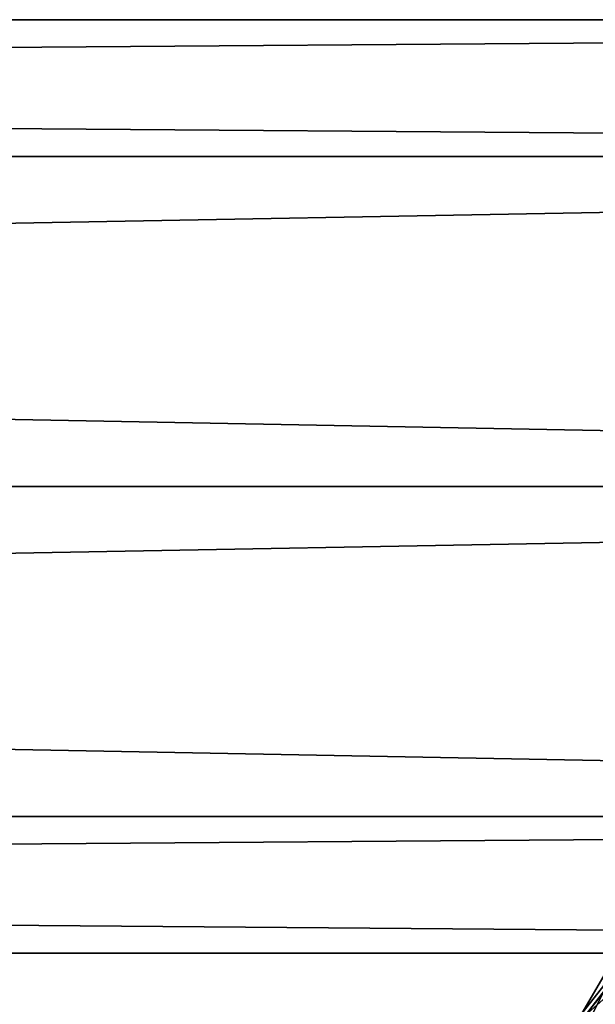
# Model space of a CAD drawing. Extents: x -250 to 250, y -832 to 754.
# Tile 250 of 256: x 125 to 139, y 670 to 693. Entities that reach past the tile are written whole.
import ezdxf

# ---------------------------------------------------------------- set-up
doc = ezdxf.new("R2010")
doc.units = 0
doc.header["$LTSCALE"] = 33.374815
for name, color, linetype in [('1178', 7, 'CONTINUOUS'), ('1180', 7, 'CONTINUOUS'), ('1198', 7, 'CONTINUOUS'), ('201', 7, 'CONTINUOUS'), ('202', 7, 'CONTINUOUS'), ('2053', 7, 'CONTINUOUS')]:
    doc.layers.add(name, color=color, linetype=linetype)

msp = doc.modelspace()

# ---------------------------------------------------------------- linework, layer by layer
at = {"layer": '1178', "color": 7, "linetype": 'CONTINUOUS'}
for points in [[(143.488, 676.082, 68.65), (138.33, 669.534, 68.65), (144.707, 675.185, 68.65), (143.488, 676.082, 68.65)], [(144.707, 675.185, 68.65), (138.33, 669.534, 68.65), (139.691, 669.059, 68.65), (144.707, 675.185, 68.65)]]:
    msp.add_3dface(points, dxfattribs=at)
at = {"layer": '1180', "color": 7, "linetype": 'CONTINUOUS'}
for points in [[(138.24, 669.577, 68.55), (143.422, 676.16, 68.55), (139.942, 672.487, 16.65), (138.24, 669.577, 68.55)], [(137.013, 666.563, 16.65), (138.24, 669.577, 68.55), (139.942, 672.487, 16.65), (137.013, 666.563, 16.65)]]:
    msp.add_3dface(points, dxfattribs=at)
at = {"layer": '1198', "color": 7, "linetype": 'CONTINUOUS'}
msp.add_3dface([(138.747, 668.289, 15.65), (137.013, 666.563, 16.65), (139.942, 672.487, 16.65), (138.747, 668.289, 15.65)], dxfattribs=at)
at = {"layer": '201', "color": 7, "linetype": 'CONTINUOUS'}
for points in [[(210, 682, -11), (210, 674.222, -7.778), (-210, 682, -11), (210, 682, -11)], [(-210, 682, -11), (210, 674.222, -7.778), (-210, 674.222, -7.778), (-210, 682, -11)], [(210, 674.222, 7.778), (210, 682, 11), (-210, 674.222, 7.778), (210, 674.222, 7.778)], [(210, 682, 11), (-210, 682, 11), (-210, 674.222, 7.778), (210, 682, 11)], [(210, 674.222, -7.778), (210, 671), (-210, 674.222, -7.778), (210, 674.222, -7.778)], [(210, 671), (210, 674.222, 7.778), (-210, 671), (210, 671)], [(210, 671), (-210, 671), (-210, 674.222, -7.778), (210, 671)], [(210, 674.222, 7.778), (-210, 674.222, 7.778), (-210, 671), (210, 674.222, 7.778)]]:
    msp.add_3dface(points, dxfattribs=at)
at = {"layer": '202', "color": 7, "linetype": 'CONTINUOUS'}
for points in [[(210, 689.778, 7.778), (210, 693), (-210, 689.778, 7.778), (210, 689.778, 7.778)], [(210, 693), (210, 689.778, -7.778), (-210, 693), (210, 693)], [(210, 693), (-210, 693), (-210, 689.778, 7.778), (210, 693)], [(210, 689.778, -7.778), (-210, 689.778, -7.778), (-210, 693), (210, 689.778, -7.778)], [(210, 689.778, -7.778), (210, 682, -11), (-210, 689.778, -7.778), (210, 689.778, -7.778)], [(210, 682, -11), (-210, 682, -11), (-210, 689.778, -7.778), (210, 682, -11)], [(210, 682, 11), (210, 689.778, 7.778), (-210, 682, 11), (210, 682, 11)], [(210, 689.778, 7.778), (-210, 689.778, 7.778), (-210, 682, 11), (210, 689.778, 7.778)]]:
    msp.add_3dface(points, dxfattribs=at)
at = {"layer": '2053', "color": 7, "linetype": 'CONTINUOUS'}
for points in [[(138.33, 669.534, 68.65), (143.422, 676.16, 68.55), (138.24, 669.577, 68.55), (138.33, 669.534, 68.65)], [(138.33, 669.534, 68.65), (143.488, 676.082, 68.65), (143.422, 676.16, 68.55), (138.33, 669.534, 68.65)]]:
    msp.add_3dface(points, dxfattribs=at)

doc.saveas('drawing.dxf')
